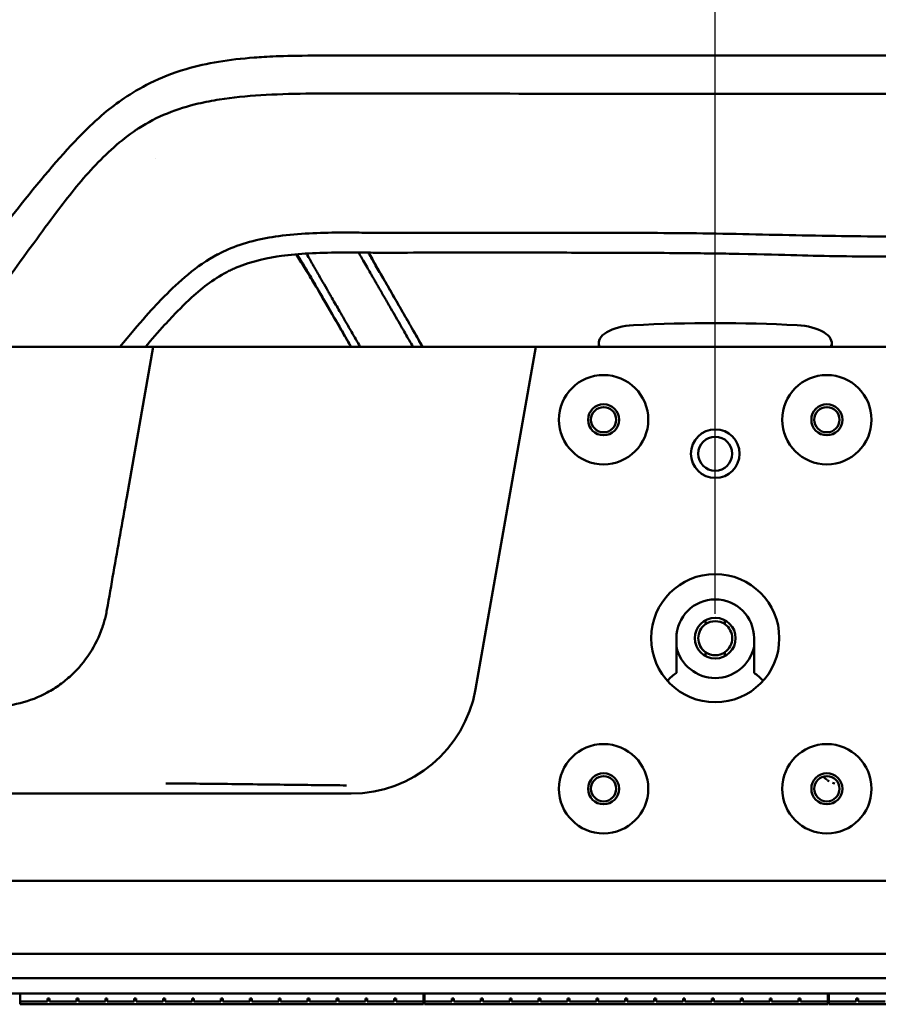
# Model space of a CAD drawing. Header units: millimetres. Extents: x 0 to 2100, y 0 to 1485.
# Tile 75 of 256: x 944 to 1033, y 1244 to 1345. Entities that reach past the tile are written whole.
import ezdxf

# ---------------------------------------------------------------- set-up
doc = ezdxf.new("R2010")
doc.units = ezdxf.units.MM
doc.header["$LTSCALE"] = 5
doc.layers.add('Bemaßung (ISO)', color=7, linetype='Continuous', lineweight=25)
doc.layers.add('Sichtbar (ISO)', color=7, linetype='Continuous', lineweight=50)
doc.styles.add('Notiztext (DIN)', font='isocpeur.ttf')
doc.dimstyles.new('Standard (DIN)', dxfattribs={"dimscale": 5, "dimtxt": 3.5, "dimasz": 2.5, "dimexe": 2, "dimexo": 0.5, "dimgap": 0.5, "dimtad": 1, "dimrnd": 1e-08, "dimtxsty": 'Notiztext (DIN)', "dimcen": 0.09, "dimdle": 10, "dimclrd": 256, "dimclre": 256, "dimclrt": 256, "dimadec": 0, "dimazin": 0, "dimtfac": 1, "dimtmove": 0, "dimatfit": 3, "dimfxl": 1, "dimtolj": 1, "dimtzin": 0, "dimlwd": -1, "dimlwe": -1, "dimarcsym": 0})

# ---------------------------------------------------------------- blocks, each defined once
blk = doc.blocks.new('*D18')
at = {"layer": 'Bemaßung (ISO)', "transparency": 16777216}
for p, q in [((705.87, 1284.02), (705.87, 1376.52)), ((1015.87, 1284.02), (1015.87, 1376.52)), ((718.37, 1366.52), (1003.37, 1366.52))]:
    blk.add_line(p, q, dxfattribs=at)
for points in [[(718.37, 1368.61), (718.37, 1364.44), (705.87, 1366.52)], [(1003.37, 1368.61), (1003.37, 1364.44), (1015.87, 1366.52)]]:
    blk.add_solid(points, dxfattribs=at)
at = {"layer": 'Defpoints', "color": 0, "transparency": 16777216}
for p in [(1015.87, 1366.52), (705.87, 1281.52), (1015.87, 1281.52)]:
    blk.add_point(p, dxfattribs=at)
at = {"layer": 'Bemaßung (ISO)', "transparency": 16777216, "insert": (838.99, 1390.02), "char_height": 17.5, "attachment_point": 1, "style": 'Notiztext (DIN)'}
blk.add_mtext('\\A1;(310)', dxfattribs=at)

msp = doc.modelspace()

# ---------------------------------------------------------------- linework, layer by layer
at = {"layer": 'Sichtbar (ISO)'}
for p, q in [((958.1736, 1330.9492), (958.1735, 1330.9492)), ((912.6703, 1311.523), (957.9729, 1311.523)), ((957.9729, 1311.523), (955.2408, 1296.0349)), ((996.0292, 1311.523), (957.9729, 1311.523)), ((991.1683, 1276.2656), (997.3851, 1311.523)), ((996.6089, 1311.523), (996.0292, 1311.523)), ((997.3851, 1311.523), (996.6089, 1311.523)), ((1035.8657, 1311.523), (997.3851, 1311.523)), ((1003.8657, 1311.9021), (1003.8657, 1311.523)), ((1027.8657, 1311.523), (1027.8657, 1311.9021)), ((1014.8661, 1283.3698), (1014.866, 1282.9594)), ((1016.866, 1282.959), (1016.8661, 1283.3695)), ((1011.8657, 1277.9598), (1011.8657, 1281.5227)), ((1019.8657, 1281.5227), (1019.8657, 1277.9598)), ((1014.8655, 1280.0871), (1014.8654, 1279.6766)), ((1016.8654, 1279.6763), (1016.8655, 1280.0867)), ((743.3657, 1265.523), (978.3657, 1265.523)), ((611.3057, 1256.5226), (1110.4257, 1256.523)), ((1110.6785, 1249.023), (861.0531, 1249.0228)), ((860.9658, 1246.5228), (1110.7658, 1246.523)), ((1110.7658, 1246.523), (860.9658, 1246.5228)), ((1110.7658, 1244.923), (860.9658, 1244.9228)), ((985.8158, 1244.9229), (944.2658, 1244.9229)), ((944.2658, 1244.9229), (944.2658, 1244.1229)), ((947.0888, 1244.1229), (944.2658, 1244.1229)), ((944.2658, 1243.8229), (944.2658, 1244.1229)), ((947.0888, 1244.1229), (947.0888, 1244.4229)), ((947.2888, 1244.4229), (947.0888, 1244.4229)), ((947.2888, 1244.1229), (947.2888, 1244.4229)), ((950.0648, 1244.1229), (947.2888, 1244.1229)), ((950.0648, 1244.1229), (950.0648, 1244.4229)), ((950.2648, 1244.4229), (950.0648, 1244.4229)), ((950.2648, 1244.1229), (950.2648, 1244.4229)), ((953.0408, 1244.1229), (950.2648, 1244.1229)), ((953.0408, 1244.1229), (953.0408, 1244.4229)), ((953.2408, 1244.4229), (953.0408, 1244.4229)), ((953.2408, 1244.1229), (953.2408, 1244.4229)), ((956.0168, 1244.1229), (953.2408, 1244.1229)), ((956.0168, 1244.1229), (956.0168, 1244.4229)), ((956.2168, 1244.4229), (956.0168, 1244.4229)), ((956.2168, 1244.1229), (956.2168, 1244.4229)), ((958.9928, 1244.1229), (956.2168, 1244.1229)), ((958.9928, 1244.1229), (958.9928, 1244.4229)), ((959.1928, 1244.4229), (958.9928, 1244.4229)), ((959.1928, 1244.1229), (959.1928, 1244.4229)), ((961.9688, 1244.1229), (959.1928, 1244.1229)), ((961.9688, 1244.1229), (961.9688, 1244.4229)), ((962.1688, 1244.4229), (961.9688, 1244.4229)), ((962.1688, 1244.1229), (962.1688, 1244.4229)), ((964.9448, 1244.1229), (962.1688, 1244.1229)), ((964.9448, 1244.1229), (964.9448, 1244.4229)), ((965.1448, 1244.4229), (964.9448, 1244.4229)), ((965.1448, 1244.1229), (965.1448, 1244.4229)), ((967.9208, 1244.1229), (965.1448, 1244.1229)), ((967.9208, 1244.1229), (967.9208, 1244.4229)), ((968.1208, 1244.4229), (967.9208, 1244.4229)), ((968.1208, 1244.1229), (968.1208, 1244.4229)), ((970.8968, 1244.1229), (968.1208, 1244.1229)), ((970.8968, 1244.1229), (970.8968, 1244.4229)), ((971.0968, 1244.4229), (970.8968, 1244.4229)), ((971.0968, 1244.1229), (971.0968, 1244.4229)), ((973.8728, 1244.1229), (971.0968, 1244.1229)), ((973.8728, 1244.1229), (973.8728, 1244.4229)), ((974.0728, 1244.4229), (973.8728, 1244.4229)), ((974.0728, 1244.1229), (974.0728, 1244.4229)), ((976.8488, 1244.1229), (974.0728, 1244.1229)), ((976.8488, 1244.1229), (976.8488, 1244.4229)), ((977.0488, 1244.4229), (976.8488, 1244.4229)), ((977.0488, 1244.1229), (977.0488, 1244.4229)), ((979.8248, 1244.1229), (977.0488, 1244.1229)), ((979.8248, 1244.1229), (979.8248, 1244.4229)), ((980.0248, 1244.4229), (979.8248, 1244.4229)), ((980.0248, 1244.1229), (980.0248, 1244.4229)), ((982.8008, 1244.1229), (980.0248, 1244.1229)), ((982.8008, 1244.1229), (982.8008, 1244.4229)), ((983.0008, 1244.4229), (982.8008, 1244.4229)), ((983.0008, 1244.1229), (983.0008, 1244.4229)), ((985.8158, 1244.1229), (983.0008, 1244.1229)), ((985.8158, 1244.9229), (985.8158, 1244.1229)), ((985.8158, 1243.8229), (985.8158, 1244.1229)), ((1027.4658, 1244.923), (985.9158, 1244.9229)), ((985.9158, 1244.9229), (985.9158, 1244.1229)), ((988.7388, 1244.1229), (985.9158, 1244.1229)), ((985.9158, 1243.8229), (985.9158, 1244.1229)), ((988.7388, 1244.1229), (988.7388, 1244.4229)), ((988.9388, 1244.4229), (988.7388, 1244.4229)), ((988.9388, 1244.1229), (988.9388, 1244.4229)), ((991.7148, 1244.1229), (988.9388, 1244.1229)), ((991.7148, 1244.1229), (991.7148, 1244.4229)), ((991.9148, 1244.4229), (991.7148, 1244.4229)), ((991.9148, 1244.1229), (991.9148, 1244.4229)), ((994.6908, 1244.1229), (991.9148, 1244.1229)), ((994.6908, 1244.1229), (994.6908, 1244.4229)), ((994.8908, 1244.4229), (994.6908, 1244.4229)), ((994.8908, 1244.1229), (994.8908, 1244.4229)), ((997.6668, 1244.1229), (994.8908, 1244.1229)), ((997.6668, 1244.1229), (997.6668, 1244.4229)), ((997.8668, 1244.4229), (997.6668, 1244.4229)), ((997.8668, 1244.1229), (997.8668, 1244.4229)), ((1000.6428, 1244.1229), (997.8668, 1244.1229)), ((1000.6428, 1244.1229), (1000.6428, 1244.4229)), ((1000.8428, 1244.4229), (1000.6428, 1244.4229)), ((1000.8428, 1244.1229), (1000.8428, 1244.4229)), ((1003.6188, 1244.1229), (1000.8428, 1244.1229)), ((1003.6188, 1244.1229), (1003.6188, 1244.4229)), ((1003.8188, 1244.4229), (1003.6188, 1244.4229)), ((1003.8188, 1244.1229), (1003.8188, 1244.4229)), ((1006.5948, 1244.1229), (1003.8188, 1244.1229)), ((1006.5948, 1244.1229), (1006.5948, 1244.4229)), ((1006.7948, 1244.4229), (1006.5948, 1244.4229)), ((1006.7948, 1244.1229), (1006.7948, 1244.4229)), ((1009.5708, 1244.1229), (1006.7948, 1244.1229)), ((1009.5708, 1244.1229), (1009.5708, 1244.4229)), ((1009.7708, 1244.4229), (1009.5708, 1244.4229)), ((1009.7708, 1244.1229), (1009.7708, 1244.4229)), ((1012.5468, 1244.1229), (1009.7708, 1244.1229)), ((1012.5468, 1244.1229), (1012.5468, 1244.4229)), ((1012.7468, 1244.4229), (1012.5468, 1244.4229)), ((1012.7468, 1244.1229), (1012.7468, 1244.4229)), ((1015.5228, 1244.123), (1012.7468, 1244.1229)), ((1015.5228, 1244.123), (1015.5228, 1244.423)), ((1015.7228, 1244.423), (1015.5228, 1244.423)), ((1015.7228, 1244.123), (1015.7228, 1244.423)), ((1018.4988, 1244.123), (1015.7228, 1244.123)), ((1018.4988, 1244.123), (1018.4988, 1244.423)), ((1018.6988, 1244.423), (1018.4988, 1244.423)), ((1018.6988, 1244.123), (1018.6988, 1244.423)), ((1021.4748, 1244.123), (1018.6988, 1244.123)), ((1021.4748, 1244.123), (1021.4748, 1244.423)), ((1021.6748, 1244.423), (1021.4748, 1244.423)), ((1021.6748, 1244.123), (1021.6748, 1244.423)), ((1024.4508, 1244.123), (1021.6748, 1244.123)), ((1024.4508, 1244.123), (1024.4508, 1244.423)), ((1024.6508, 1244.423), (1024.4508, 1244.423)), ((1024.6508, 1244.123), (1024.6508, 1244.423)), ((1027.4658, 1244.123), (1024.6508, 1244.123)), ((1027.4658, 1244.923), (1027.4658, 1244.123)), ((1027.4658, 1243.823), (1027.4658, 1244.123)), ((1069.1158, 1244.923), (1027.5658, 1244.923)), ((1027.5658, 1244.923), (1027.5658, 1244.123)), ((1030.3888, 1244.123), (1027.5658, 1244.123)), ((1027.5658, 1243.823), (1027.5658, 1244.123)), ((1030.3888, 1244.123), (1030.3888, 1244.423)), ((1030.5888, 1244.423), (1030.3888, 1244.423)), ((1030.5888, 1244.123), (1030.5888, 1244.423)), ((1033.3648, 1244.123), (1030.5888, 1244.123)), ((944.2658, 1243.8229), (985.8158, 1243.8229)), ((985.9158, 1243.8229), (1027.4658, 1243.823)), ((1027.5658, 1243.823), (1069.1158, 1243.823))]:
    msp.add_line(p, q, dxfattribs=at)
for centre, radius in [((1004.3657, 1304.0227), 4.6), ((1027.3657, 1304.0227), 4.6), ((1004.3657, 1304.0227), 1.6), ((1004.3657, 1304.0227), 1.3), ((1027.3657, 1304.0227), 1.6), ((1027.3657, 1304.0227), 1.3), ((1015.8657, 1300.5227), 2.5), ((1015.8657, 1300.5227), 1.75), ((1015.8657, 1281.5227), 6.6), ((1015.8657, 1281.523), 2.1), ((1004.3657, 1266.0227), 4.6), ((1027.3657, 1266.0227), 4.6), ((1004.3657, 1266.0227), 1.6), ((1027.3657, 1266.0227), 1.6), ((1004.3657, 1266.0227), 1.3), ((1027.3657, 1266.0227), 1.3)]:
    msp.add_circle(centre, radius, dxfattribs=at)
for centre, radius, start, end in [((1015.8657, 1281.5227), 4, 0, 180), ((1015.8657, 1281.523), 1.75, 124.83996, 235.140151), ((1015.8657, 1281.523), 1.75, 55.140151, 124.83996), ((1015.8657, 1281.523), 1.75, 304.83996, 55.140151), ((1015.8657, 1281.523), 4.1, 192.680383, 347.319617), ((1015.8657, 1281.523), 1.75, 235.140151, 304.83996), ((1015.8657, 1272.5227), 6.75, 126.341203, 136.909857), ((1015.8657, 1272.5227), 6.75, 43.090143, 53.658797), ((978.3657, 1278.523), 13, 270.000003, 349.999992)]:
    msp.add_arc(centre, radius, start, end, dxfattribs=at)
for centre, major_axis, ratio, start_param, end_param in [((1015.8657, 1277.3423), (-78.5442, 0), 0.46630766, 4.60486306, 4.8199149), ((1007.8657, 1311.9021), (4, 0), 0.46630766, 1.67832225, 3.29539453), ((1023.8657, 1311.9021), (-4, 0), 0.46630766, 2.98779078, 4.60486306), ((1028.6679, 1268.7219), (2.0066, 0.9096), 0.99924021, 3.43415445, 3.55303801), ((1028.6646, 1268.7195), (2.0979, -0.6606), 0.99972918, 4.41913392, 4.51335008), ((1028.6646, 1268.7195), (2.0979, -0.6606), 0.99972918, 4.68304933, 4.7993403), ((1028.6646, 1268.7195), (2.0979, -0.6606), 0.99972918, 4.93337852, 4.9723459)]:
    msp.add_ellipse(centre, major_axis=major_axis, ratio=ratio, start_param=start_param, end_param=end_param, dxfattribs=at)
for points, knots in [([(954.9914, 1337.1348), (956.4924, 1338.1424), (958.5309, 1339.2945), (963.52, 1340.765), (965.7938, 1341.1231), (969.6834, 1341.4101), (971.0579, 1341.4932), (976.5084, 1341.5293), (978.2321, 1341.523), (986.3102, 1341.523), (988.493, 1341.523), (1000.5992, 1341.523), (1001.5853, 1341.523), (1014.6067, 1341.523), (1018.0639, 1341.523), (1024.7001, 1341.523), (1027.385, 1341.523), (1033.1317, 1341.523), (1034.8256, 1341.523), (1036.9327, 1341.523), (1038.211, 1341.523), (1040.1989, 1341.523), (1041.241, 1341.523), (1043.1929, 1341.523), (1044.4692, 1341.5232), (1046.5931, 1341.5228), (1047.5668, 1341.5223), (1048.5308, 1341.5194)], [0.00080821, 0.00080821, 0.00080821, 0.00080821, 0.54268533, 0.54268533, 0.9489462, 0.9489462, 1.15303047, 1.15303047, 1.26864657, 1.26864657, 1.34615856, 1.34615856, 1.38916182, 1.38916182, 1.40672583, 1.40672583, 1.41862867, 1.41862867, 1.43224359, 1.43224359, 1.45324231, 1.45324231, 1.46489884, 1.46489884, 1.47912427, 1.47912427, 1.49147134, 1.49147134, 1.49147134, 1.49147134]), ([(973.6926, 1337.597), (970.49, 1337.553), (967.5024, 1337.4324), (964.0561, 1336.8843), (963.3275, 1336.7426), (960.4438, 1336.0527), (958.3324, 1335.2535), (956.473, 1334.0311)], [0.00000509, 0.00000509, 0.00000509, 0.00000509, 0.9608658, 0.9608658, 1.22050969, 1.22050969, 1.99896163, 1.99896163, 1.99896163, 1.99896163]), ([(1017.5467, 1337.5761), (1011.5486, 1337.5767), (1005.5205, 1337.5751), (990.4952, 1337.6077), (987.4671, 1337.6182), (982.8442, 1337.6279), (981.0221, 1337.6299), (978.2227, 1337.6259), (977.2919, 1337.6232), (975.5304, 1337.6155), (974.604, 1337.6095), (973.6926, 1337.597)], [0.00004884, 0.00004884, 0.00004884, 0.00004884, 1.79948898, 1.79948898, 2.73319248, 2.73319248, 3.34586424, 3.34586424, 3.67065837, 3.67065837, 4.01618696, 4.01618696, 4.01618696, 4.01618696]), ([(1041.3869, 1337.5716), (1040.0584, 1337.575), (1038.9571, 1337.5794), (1035.734, 1337.5767), (1034.5049, 1337.5728), (1031.6733, 1337.5692), (1030.668, 1337.5686), (1025.6417, 1337.5683), (1021.6578, 1337.5756), (1017.5467, 1337.5761)], [0.0000389, 0.0000389, 0.0000389, 0.0000389, 0.39861775, 0.39861775, 0.73120351, 0.73120351, 0.91424533, 0.91424533, 1.6464988, 1.6464988, 1.6464988, 1.6464988]), ([(954.9914, 1337.1348), (954.2652, 1336.6473), (953.5911, 1336.1352), (952.1186, 1334.8959), (951.3452, 1334.1626), (948.6547, 1331.4337), (946.5163, 1328.8974), (943.5769, 1325.232), (942.768, 1324.2043), (939.0583, 1319.4352), (935.9185, 1315.2356), (933.169, 1311.5231)], [-3.45845124, -3.45845124, -3.45845124, -3.45845124, -3.15696998, -3.15696998, -2.79188262, -2.79188262, -1.82113173, -1.82113173, -1.45652925, -1.45652925, -0.09907453, -0.09907453, -0.09907453, -0.09907453]), ([(956.2557, 1333.8939), (954.6107, 1332.7814), (953.1431, 1331.4432), (950.4412, 1328.5405), (949.2069, 1326.9786), (947.2285, 1324.3525), (946.4908, 1323.3434), (943.0646, 1318.6411), (940.4659, 1315.083), (937.8695, 1311.5232)], [-3.34481842, -3.34481842, -3.34481842, -3.34481842, -2.69503524, -2.69503524, -2.04726928, -2.04726928, -1.62353802, -1.62353802, -0.30141176, -0.30141176, -0.30141176, -0.30141176]), ([(956.473, 1334.0311), (956.4372, 1334.0076), (956.4015, 1333.984), (956.3303, 1333.9365), (956.2948, 1333.9127), (956.2594, 1333.8887)], [0.0000021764, 0.0000021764, 0.0000021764, 0.0000021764, 0.012842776, 0.012842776, 0.0256800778, 0.0256800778, 0.0256800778, 0.0256800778]), ([(977.1436, 1323.2872), (975.1043, 1323.2874), (972.9416, 1323.2042), (969.134, 1322.6806), (967.3005, 1322.2678), (965.656, 1321.5445)], [-1.15833039, -1.15833039, -1.15833039, -1.15833039, -0.53908758, -0.53908758, -0.00009733, -0.00009733, -0.00009733, -0.00009733]), ([(981.7978, 1323.2726), (981.0167, 1323.2715), (980.2266, 1323.2772), (978.7185, 1323.2865), (977.9086, 1323.2908), (977.1438, 1323.2864)], [-0.471736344, -0.471736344, -0.471736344, -0.471736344, -0.229493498, -0.229493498, -0.000046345, -0.000046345, -0.000046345, -0.000046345]), ([(1017.349, 1323.1687), (1013.6649, 1323.2288), (1010.0704, 1323.2542), (1003.9349, 1323.2751), (1001.2515, 1323.2763), (997.1777, 1323.277), (995.8387, 1323.2773), (991.0141, 1323.2782), (986.1717, 1323.2789), (981.7978, 1323.2725)], [-4.14973972, -4.14973972, -4.14973972, -4.14973972, -2.8457314, -2.8457314, -1.81623443, -1.81623443, -1.31216072, -1.31216072, -0.000003, -0.000003, -0.000003, -0.000003]), ([(1039.0871, 1322.8883), (1035.6043, 1322.8497), (1031.5703, 1322.8909), (1024.6215, 1322.9971), (1020.9341, 1323.0809), (1017.3489, 1323.1672)], [-2.05827432, -2.05827432, -2.05827432, -2.05827432, -1.075919, -1.075919, -0.00007497, -0.00007497, -0.00007497, -0.00007497]), ([(965.6571, 1321.5419), (965.4819, 1321.4672), (965.3083, 1321.3888), (964.9627, 1321.2245), (964.7908, 1321.1385), (964.6206, 1321.0492)], [-0.115168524, -0.115168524, -0.115168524, -0.115168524, -0.058026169, -0.058026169, -0.000359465, -0.000359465, -0.000359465, -0.000359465]), ([(977.1551, 1321.234), (974.936, 1321.2215), (972.9718, 1321.1411), (969.9605, 1320.7281), (968.1998, 1320.4), (966.4419, 1319.65)], [-1.4172386, -1.4172386, -1.4172386, -1.4172386, -0.57368551, -0.57368551, -0.00014571, -0.00014571, -0.00014571, -0.00014571]), ([(974.3268, 1320.1305), (974.1676, 1320.4096), (974.0102, 1320.6808), (973.8184, 1321.0098), (973.7813, 1321.0733), (973.7442, 1321.1368)], [-0.216477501, -0.216477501, -0.216477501, -0.216477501, -0.117752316, -0.117752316, -0.094047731, -0.094047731, -0.094047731, -0.094047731]), ([(981.8008, 1321.2202), (981.0263, 1321.2191), (980.2567, 1321.2247), (978.6807, 1321.2345), (977.9282, 1321.2384), (977.155, 1321.234)], [-0.458816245, -0.458816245, -0.458816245, -0.458816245, -0.232013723, -0.232013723, -0.000049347, -0.000049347, -0.000049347, -0.000049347]), ([(980.3432, 1319.1285), (980.131, 1319.5), (979.881, 1319.9276), (979.5082, 1320.5738), (979.4086, 1320.7469), (979.2479, 1321.0273), (979.1896, 1321.1291), (979.1309, 1321.2316)], [0.000001, 0.000001, 0.000001, 0.000001, 0.18221566, 0.18221566, 0.245584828, 0.245584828, 0.281355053, 0.281355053, 0.281355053, 0.281355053]), ([(980.1238, 1321.2255), (980.1655, 1321.1529), (980.2069, 1321.0811), (980.4842, 1320.6002), (980.7004, 1320.2279), (980.8852, 1319.9099)], [-0.181405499, -0.181405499, -0.181405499, -0.181405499, -0.154713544, -0.154713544, -0.000088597, -0.000088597, -0.000088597, -0.000088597]), ([(984.3274, 1313.9681), (984.15, 1314.2767), (983.9728, 1314.5861), (983.7948, 1314.8959), (983.7882, 1314.9075), (983.7815, 1314.9191), (983.7748, 1314.9308), (983.4458, 1315.5032), (983.1137, 1316.0767), (982.7829, 1316.6496), (982.7774, 1316.6592), (982.7719, 1316.6687), (982.7663, 1316.6783), (982.4411, 1317.2416), (982.1171, 1317.804), (981.8014, 1318.3546), (981.7868, 1318.3801), (981.7722, 1318.4056), (981.7576, 1318.431), (981.4518, 1318.9644), (981.1537, 1319.486), (980.8692, 1319.9895), (980.7637, 1320.1762), (980.6599, 1320.3606), (980.5579, 1320.5427), (980.4284, 1320.7736), (980.3016, 1321.0008), (980.1768, 1321.2252)], [0.073075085, 0.073075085, 0.073075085, 0.073075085, 0.163282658, 0.163282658, 0.163282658, 0.166666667, 0.166666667, 0.166666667, 0.333333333, 0.333333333, 0.333333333, 0.336115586, 0.336115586, 0.336115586, 0.5, 0.5, 0.5, 0.507586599, 0.507586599, 0.507586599, 0.666666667, 0.666666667, 0.666666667, 0.72567305, 0.72567305, 0.72567305, 0.800513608, 0.800513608, 0.800513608, 0.800513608]), ([(1017.3166, 1321.1165), (1016.3243, 1321.1328), (1015.3314, 1321.1466), (1013.4612, 1321.1686), (1012.5848, 1321.1773), (1010.2199, 1321.1969), (1008.7288, 1321.2053), (1004.7056, 1321.221), (1002.1558, 1321.2232), (997.9962, 1321.2245), (993.5481, 1321.2255), (989.5358, 1321.2257), (988.0452, 1321.2255), (984.9618, 1321.224), (983.3808, 1321.2226), (981.8008, 1321.2202)], [-4.35994254, -4.35994254, -4.35994254, -4.35994254, -3.90628336, -3.90628336, -3.50621388, -3.50621388, -2.82538827, -2.82538827, -1.66811175, -1.66811175, -0.91798914, -0.91798914, -0.4740224, -0.4740224, -0.00000392, -0.00000392, -0.00000392, -0.00000392]), ([(964.6185, 1321.0525), (962.4071, 1319.887), (960.5398, 1318.1618), (958.1494, 1315.7271), (956.5383, 1314.0258), (954.5429, 1311.5232)], [0.00038509, 0.00038509, 0.00038509, 0.00038509, 0.75039533, 0.75039533, 1.27453872, 1.27453872, 1.27453872, 1.27453872]), ([(972.79, 1321.0699), (972.8946, 1320.9037), (972.9995, 1320.7355), (973.3086, 1320.2348), (973.5135, 1319.8971), (973.7224, 1319.5475)], [-0.188707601, -0.188707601, -0.188707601, -0.188707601, -0.124445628, -0.124445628, -0.000035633, -0.000035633, -0.000035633, -0.000035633]), ([(974.9313, 1319.0804), (974.837, 1319.2418), (974.7441, 1319.4026), (974.5416, 1319.7546), (974.4334, 1319.9436), (974.3268, 1320.1305)], [-0.123115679, -0.123115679, -0.123115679, -0.123115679, -0.067008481, -0.067008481, -0.000001, -0.000001, -0.000001, -0.000001]), ([(1039.089, 1320.8384), (1034.5731, 1320.8385), (1031.2589, 1320.8198), (1025.0757, 1320.91), (1022.8514, 1321.0253), (1017.3166, 1321.1165)], [-3.26765165, -3.26765165, -3.26765165, -3.26765165, -1.66090489, -1.66090489, -0.00007457, -0.00007457, -0.00007457, -0.00007457]), ([(965.5495, 1319.2257), (964.844, 1318.8554), (964.1769, 1318.4221), (962.8988, 1317.4639), (962.2904, 1316.9406), (961.3141, 1316.0293), (960.9317, 1315.6525), (960.0952, 1314.8009), (959.6202, 1314.3), (958.4709, 1313.0466), (957.8116, 1312.2917), (957.1688, 1311.523)], [-1.49744717, -1.49744717, -1.49744717, -1.49744717, -1.24459007, -1.24459007, -0.99087789, -0.99087789, -0.82102515, -0.82102515, -0.61209376, -0.61209376, -0.3108674, -0.3108674, -0.3108674, -0.3108674]), ([(966.4419, 1319.65), (966.2916, 1319.5859), (966.1427, 1319.5187), (965.8451, 1319.3772), (965.6966, 1319.3029), (965.5496, 1319.2257)], [-0.0991473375, -0.0991473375, -0.0991473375, -0.0991473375, -0.0501157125, -0.0501157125, -0.000292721, -0.000292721, -0.000292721, -0.000292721]), ([(977.2464, 1313.4325), (976.7409, 1314.3069), (976.1085, 1315.4006), (975.023, 1317.2491), (974.6971, 1317.7977), (974.1414, 1318.7261), (973.8351, 1319.2315), (973.5517, 1319.6924)], [-0.684781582, -0.684781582, -0.684781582, -0.684781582, -0.385065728, -0.385065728, -0.21105939, -0.21105939, -0.000004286, -0.000004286, -0.000004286, -0.000004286]), ([(973.7224, 1319.5475), (973.9495, 1319.1676), (974.1834, 1318.7698), (974.4877, 1318.2473), (974.6153, 1318.0276), (974.8883, 1317.5547), (974.9989, 1317.3624), (975.1019, 1317.183)], [-0.461762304, -0.461762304, -0.461762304, -0.461762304, -0.180675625, -0.180675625, -0.077072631, -0.077072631, -0.000113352, -0.000113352, -0.000113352, -0.000113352]), ([(980.4474, 1318.9477), (980.4297, 1318.9781), (980.4123, 1319.0083), (980.3949, 1319.0384), (980.3775, 1319.0686), (980.3603, 1319.0986), (980.3432, 1319.1285)], [0, 0, 0, 0, 0.5, 0.5, 0.5, 1, 1, 1, 1]), ([(980.8852, 1319.9099), (981.1575, 1319.4414), (981.4098, 1319.0083), (981.9756, 1318.0357), (982.2835, 1317.5054), (982.5865, 1316.9816)], [-0.541394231, -0.541394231, -0.541394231, -0.541394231, -0.314824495, -0.314824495, -0.000035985, -0.000035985, -0.000035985, -0.000035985]), ([(975.9707, 1317.2815), (975.8052, 1317.5667), (975.6239, 1317.8819), (975.2669, 1318.5002), (975.103, 1318.7863), (974.9313, 1319.0804)], [-0.228706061, -0.228706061, -0.228706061, -0.228706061, -0.102186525, -0.102186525, -0.000014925, -0.000014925, -0.000014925, -0.000014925]), ([(982.3297, 1315.6882), (982.225, 1315.8673), (982.1257, 1316.0383), (982.0312, 1316.2014), (981.9368, 1316.3645), (981.8473, 1316.5196), (981.7609, 1316.6696), (981.6746, 1316.8195), (981.5913, 1316.9643), (981.5106, 1317.1047), (981.4299, 1317.2451), (981.3518, 1317.3811), (981.2757, 1317.5134), (981.1996, 1317.6458), (981.1255, 1317.7746), (981.0532, 1317.9002), (980.9809, 1318.0257), (980.9103, 1318.1481), (980.8413, 1318.2675), (980.7724, 1318.3868), (980.7052, 1318.5031), (980.6395, 1318.6165), (980.5738, 1318.7299), (980.5097, 1318.8405), (980.4474, 1318.9477)], [0, 0, 0, 0, 0.125, 0.125, 0.125, 0.25, 0.25, 0.25, 0.375, 0.375, 0.375, 0.5, 0.5, 0.5, 0.625, 0.625, 0.625, 0.75, 0.75, 0.75, 0.875, 0.875, 0.875, 1, 1, 1, 1]), ([(975.102, 1317.1829), (975.397, 1316.6693), (975.6556, 1316.2169), (976.1648, 1315.3272), (976.3201, 1315.0536), (976.9508, 1313.9574)], [-1.38085078, -1.38085078, -1.38085078, -1.38085078, -0.65941576, -0.65941576, -0.00003866, -0.00003866, -0.00003866, -0.00003866]), ([(976.3798, 1316.5654), (976.3132, 1316.6832), (976.2442, 1316.805), (976.1079, 1317.0437), (976.0408, 1317.1607), (975.9707, 1317.2815)], [-0.113497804, -0.113497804, -0.113497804, -0.113497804, -0.053623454, -0.053623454, -0.000001, -0.000001, -0.000001, -0.000001]), ([(978.1296, 1313.5339), (977.7861, 1314.133), (977.4964, 1314.6448), (976.9176, 1315.6388), (976.6541, 1316.0805), (976.3798, 1316.5654)], [0.000001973, 0.000001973, 0.000001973, 0.000001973, 0.374655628, 0.374655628, 0.652623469, 0.652623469, 0.652623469, 0.652623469]), ([(982.5865, 1316.9816), (982.6988, 1316.7875), (982.8115, 1316.5923), (983.0333, 1316.2077), (983.1443, 1316.0147), (983.2547, 1315.8226)], [-0.231611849, -0.231611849, -0.231611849, -0.231611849, -0.116397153, -0.116397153, -0.000021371, -0.000021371, -0.000021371, -0.000021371]), ([(982.462, 1315.4604), (982.44, 1315.4985), (982.418, 1315.5366), (982.3739, 1315.6125), (982.3518, 1315.6504), (982.3297, 1315.6882)], [0.000001, 0.000001, 0.000001, 0.000001, 0.0237092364, 0.0237092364, 0.0474174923, 0.0474174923, 0.0474174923, 0.0474174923]), ([(984.3549, 1312.1772), (984.0672, 1312.6722), (983.7853, 1313.1629), (983.1433, 1314.276), (982.807, 1314.862), (982.462, 1315.4604)], [-0.693166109, -0.693166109, -0.693166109, -0.693166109, -0.372035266, -0.372035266, -0.000001, -0.000001, -0.000001, -0.000001]), ([(983.2547, 1315.8226), (983.4849, 1315.4218), (983.6264, 1315.1757), (984.0141, 1314.5011), (984.2579, 1314.0772), (984.8571, 1313.0352), (985.25, 1312.3522), (985.7271, 1311.523)], [-0.951773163, -0.951773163, -0.951773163, -0.951773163, -0.720552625, -0.720552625, -0.50108042, -0.50108042, -0.077825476, -0.077825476, -0.077825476, -0.077825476]), ([(976.9508, 1313.9574), (977.0791, 1313.7344), (977.2084, 1313.5101), (977.4633, 1313.0686), (977.5909, 1312.848), (977.7188, 1312.6274)], [-0.266255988, -0.266255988, -0.266255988, -0.266255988, -0.133864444, -0.133864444, -0.000001, -0.000001, -0.000001, -0.000001]), ([(978.3496, 1311.523), (978.2847, 1311.6352), (978.2199, 1311.7473), (977.8514, 1312.385), (977.5485, 1312.9098), (977.2464, 1313.4325)], [-0.221230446, -0.221230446, -0.221230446, -0.221230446, -0.182412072, -0.182412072, -0.000020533, -0.000020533, -0.000020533, -0.000020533]), ([(978.388, 1313.0864), (978.3428, 1313.164), (978.2988, 1313.24), (978.2557, 1313.3146), (978.2127, 1313.3892), (978.1707, 1313.4623), (978.1296, 1313.5339)], [0, 0, 0, 0, 0.5, 0.5, 0.5, 1, 1, 1, 1]), ([(985.7339, 1311.523), (985.4312, 1312.0502), (985.1302, 1312.5748), (984.825, 1313.1069), (984.8033, 1313.1447), (984.7816, 1313.1825), (984.7601, 1313.22)], [0.108444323, 0.108444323, 0.108444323, 0.108444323, 0.940916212, 0.940916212, 0.940916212, 0.999999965, 0.999999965, 0.999999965, 0.999999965]), ([(977.7188, 1312.6274), (977.9366, 1312.2517), (978.0963, 1311.9762), (978.3163, 1311.5965), (978.3373, 1311.5603), (978.3589, 1311.523)], [-0.961650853, -0.961650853, -0.961650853, -0.961650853, -0.72532762, -0.72532762, -0.701246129, -0.701246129, -0.701246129, -0.701246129]), ([(1003.9947, 1311.5231), (1003.9648, 1311.5265), (1003.9388, 1311.5507), (1003.9174, 1311.6035), (1003.9152, 1311.6098), (1003.913, 1311.6163)], [0.1597113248, 0.1597113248, 0.1597113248, 0.1597113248, 0.1950607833, 0.1950607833, 0.1995082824, 0.1995082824, 0.1995082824, 0.1995082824]), ([(1027.8185, 1311.6163), (1027.8163, 1311.6098), (1027.8141, 1311.6035), (1027.7927, 1311.5507), (1027.7667, 1311.5265), (1027.7368, 1311.5231)], [0.109144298, 0.109144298, 0.109144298, 0.109144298, 0.1135917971, 0.1135917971, 0.1489412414, 0.1489412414, 0.1489412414, 0.1489412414]), ([(952.7457, 1282.6609), (952.4176, 1281.6947), (951.9778, 1280.8034), (951.4327, 1279.9698), (950.8877, 1279.1363), (950.2372, 1278.3604), (949.502, 1277.6778), (949.1404, 1277.342), (948.7587, 1277.0283), (948.3584, 1276.7397), (947.9448, 1276.4416), (947.5116, 1276.1705), (947.0618, 1275.9275), (946.1768, 1275.4494), (945.2266, 1275.0826), (944.2534, 1274.8365), (943.2801, 1274.5905), (942.2838, 1274.4644), (941.2503, 1274.4638)], [0, 0, 0, 0, 0.2, 0.2, 0.2, 0.4, 0.4, 0.4, 0.49836678, 0.49836678, 0.49836678, 0.6, 0.6, 0.6, 0.8, 0.8, 0.8, 1, 1, 1, 1]), ([(959.2782, 1266.559), (959.9247, 1266.5589), (960.5712, 1266.5568), (961.2177, 1266.553), (962.2568, 1266.5468), (963.296, 1266.5364), (964.3353, 1266.5249), (965.4866, 1266.5122), (966.6381, 1266.4982), (967.7895, 1266.4842), (969.0156, 1266.4692), (970.2417, 1266.4541), (971.4679, 1266.4383), (971.831, 1266.4336), (972.1942, 1266.4288), (972.5573, 1266.424), (973.4473, 1266.4121), (974.3374, 1266.4009), (975.2274, 1266.3912), (976.1075, 1266.3816), (976.9876, 1266.3734), (977.8677, 1266.3673)], [0.00000008, 0.00000008, 0.00000008, 0.00000008, 0.104354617, 0.104354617, 0.104354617, 0.27208777, 0.27208777, 0.27208777, 0.457912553, 0.457912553, 0.457912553, 0.655776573, 0.655776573, 0.655776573, 0.714379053, 0.714379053, 0.714379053, 0.857994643, 0.857994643, 0.857994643, 1, 1, 1, 1])]:
    msp.add_open_spline(points, degree=3, knots=knots, dxfattribs=at)
for points in [[(973.5517, 1319.6924), (973.2659, 1320.1572), (972.9748, 1320.6183), (972.6864, 1321.0613)], [(979.2935, 1311.523), (978.9928, 1312.0437), (978.6935, 1312.5616), (978.388, 1313.0864)], [(984.7313, 1311.5231), (984.6022, 1311.7492), (984.4771, 1311.967), (984.3549, 1312.1772)], [(955.2408, 1296.0349), (955.0124, 1294.7396), (954.5576, 1292.1532), (953.8744, 1288.2914), (953.427, 1285.724), (953.2015, 1284.4432)], [(953.2015, 1284.4432), (953.1661, 1284.2416), (953.085, 1283.8409), (952.933, 1283.2465), (952.8116, 1282.8547), (952.7457, 1282.6609)], [(1027.1922, 1267.0863), (1027.2439, 1267.0397), (1027.3174, 1266.9788), (1027.3981, 1266.922)]]:
    msp.add_open_spline(points, degree=3, dxfattribs=at)

# ---------------------------------------------------------------- dimensions: what is measured, and where the dimension line sits
at = {"layer": 'Bemaßung (ISO)'}
dim = msp.add_linear_dim(base=(1015.8657, 1366.523), p1=(705.8657, 1281.523), p2=(1015.8657, 1281.523), angle=180, text='(<>)', dimstyle='Standard (DIN)', override={"dimgap": 0.5, "dimdec": 2, "dimtol": 0, "dimlim": 0, "dimtp": 0, "dimtm": 0, "dimtdec": 2, "dimtofl": 0, "dimatfit": 1}, dxfattribs=at)
dim.commit()
dim.dimension.update_dxf_attribs({"geometry": '*D18', "text_midpoint": (860.8657, 1366.523), "dimtype": 160})

doc.saveas('drawing.dxf')
